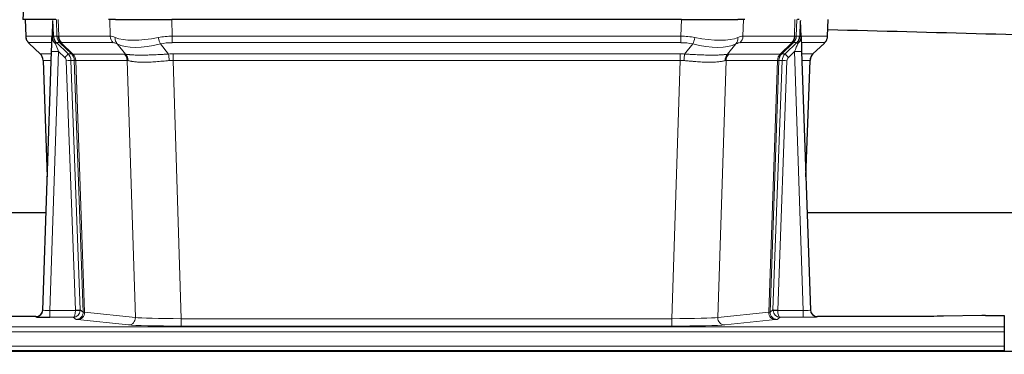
# Model space of a CAD drawing. Header units: inches. Extents: x 0 to 20790, y -12 to 14700.
# Tile 58 of 132: x 3150 to 3566, y 12007 to 12148. Entities that reach past the tile are written whole.
import ezdxf

# ---------------------------------------------------------------- set-up
doc = ezdxf.new("R2010")
doc.units = ezdxf.units.IN
doc.layers.add('1', color=7, linetype='Continuous', true_color=0xffffff)
doc.layers.add('254', color=7, linetype='Continuous', true_color=0xffffff)
doc.styles.add('latin_extended', font='simplex.shx')
doc.dimstyles.get("Standard").update_dxf_attribs({"dimtxt": 0.18, "dimasz": 0.18, "dimexe": 0.18, "dimexo": 0.0625, "dimgap": 0.09, "dimtad": 0, "dimtih": 1, "dimtoh": 1, "dimdec": 4, "dimzin": 0, "dimdsep": 46, "dimtxsty": 'Standard', "dimcen": 0.09, "dimadec": 0, "dimazin": 0, "dimtfac": 1, "dimtdec": 4, "dimtofl": 0, "dimtmove": 0, "dimatfit": 3, "dimfxl": 1, "dimtolj": 1, "dimtzin": 0, "dimarcsym": 0})

# ---------------------------------------------------------------- blocks, each defined once
blk = doc.blocks.new('_U1')
at = {"layer": '254', "color": 3, "linetype": 'Continuous', "lineweight": 13, "transparency": 16777216}
for p, q in [((1623.11, 12324.55), (1623.11, 8470.57)), ((7857.62, 10337.89), (7857.62, 8470.57)), ((1745.61, 8505.57), (7735.12, 8505.57))]:
    blk.add_line(p, q, dxfattribs=at)
at = {"layer": '254', "color": 3, "transparency": 16777216}
for points in [[(1745.61, 8525.98), (1745.61, 8485.15), (1623.11, 8505.57)], [(7735.12, 8485.15), (7735.12, 8525.98), (7857.62, 8505.57)]]:
    blk.add_solid(points, dxfattribs=at)
at = {"layer": 'Defpoints', "color": 0, "transparency": 16777216}
for p in [(1623.11, 12359.55), (7857.62, 10372.89), (7857.62, 8505.57)]:
    blk.add_point(p, dxfattribs=at)
at = {"layer": '254', "color": 2, "lineweight": 13, "transparency": 16777216, "insert": (4524.53, 8689.32), "char_height": 122.5, "attachment_point": 1, "style": 'latin_extended'}
blk.add_mtext('\\A1;6235', dxfattribs=at)

msp = doc.modelspace()

# ---------------------------------------------------------------- linework, layer by layer
at = {"layer": '1', "color": 2, "linetype": 'Continuous', "lineweight": 25}
for p, q in [((3151.461, 12155.245), (3151.081, 12148.086)), ((3164.215, 12148.086), (3151.097, 12148.086)), ((3152.021, 12148.086), (3152.27, 12141.075)), ((3163.635, 12147.655), (3163.408, 12140.925)), ((3164.999, 12148.086), (3164.215, 12148.086)), ((3190.149, 12148.086), (3187.254, 12148.086)), ((3190.149, 12148.086), (3214.007, 12148.086)), ((3429.231, 12148.086), (3214.007, 12148.086)), ((3429.231, 12148.086), (3453.089, 12148.086)), ((3455.984, 12148.086), (3453.089, 12148.086)), ((3479.023, 12148.086), (3478.239, 12148.086)), ((3479.83, 12140.925), (3479.603, 12147.655)), ((3490.968, 12141.075), (3491.217, 12148.086)), ((3163.408, 12140.925), (3163.406, 12140.875)), ((3479.832, 12140.875), (3479.83, 12140.925)), ((3153.683, 12138.07), (3158.471, 12133.512)), ((3484.818, 12133.561), (3489.556, 12138.07)), ((3159.51, 12025.231), (3163.198, 12134.607)), ((3480.04, 12134.607), (3483.728, 12025.231)), ((3159.631, 12130.856), (3161.41, 12081.583)), ((3481.828, 12081.583), (3483.607, 12130.856)), ((3160.899, 12066.355), (3046.119, 12066.355)), ((3650.912, 12066.355), (3482.394, 12066.355)), ((3159.502, 12025.096), (3159.51, 12025.231)), ((3483.728, 12025.231), (3483.736, 12025.096)), ((3156.522, 12022.465), (3131.619, 12022.465)), ((3516.619, 12022.465), (3486.716, 12022.465)), ((3556.163, 12022.874), (3539.998, 12022.629)), ((3557.662, 12022.884), (3565.619, 12022.884)), ((3565.619, 12022.884), (3565.619, 12018.111)), ((3565.619, 12018.111), (3565.619, 12016.042)), ((3565.619, 12016.042), (3565.619, 12010.016)), ((4052.119, 12007.691), (2836.119, 12007.691)), ((3077.619, 12008.086), (3565.619, 12008.086)), ((3565.619, 12010.016), (3565.619, 12008.086)), ((3565.619, 12008.086), (3565.619, 12007.691))]:
    msp.add_line(p, q, dxfattribs=at)
at = {"layer": '1', "color": 110, "linetype": 'Continuous', "lineweight": 13}
for p, q in [((3151.478, 12155.243), (3151.097, 12148.086)), ((3152.038, 12148.086), (3152.286, 12141.091)), ((3165.484, 12141.091), (3165.241, 12148.086)), ((3166.026, 12148.086), (3166.269, 12141.091)), ((3188.016, 12141.091), (3187.825, 12148.086)), ((3214.007, 12148.086), (3214.198, 12141.091)), ((3429.04, 12141.091), (3429.231, 12148.086)), ((3455.413, 12148.086), (3455.222, 12141.091)), ((3476.969, 12141.091), (3477.212, 12148.086)), ((3477.997, 12148.086), (3477.754, 12141.091)), ((3490.953, 12141.091), (3491.2, 12148.086)), ((3152.286, 12141.091), (3163.413, 12141.091)), ((3164.022, 12141.091), (3165.484, 12141.091)), ((3166.269, 12141.091), (3188.016, 12141.091)), ((3214.198, 12138.354), (3214.198, 12141.091)), ((3214.198, 12141.091), (3429.04, 12141.091)), ((3429.04, 12138.354), (3429.04, 12141.091)), ((3455.222, 12141.091), (3476.969, 12141.091)), ((3477.754, 12141.091), (3479.216, 12141.091)), ((3479.825, 12141.091), (3490.953, 12141.091)), ((3163.323, 12138.354), (3153.504, 12138.354)), ((3153.599, 12138.162), (3158.412, 12133.581)), ((3166.702, 12138.354), (3165.267, 12138.354)), ((3165.267, 12138.354), (3170.195, 12133.604)), ((3171.631, 12133.598), (3166.74, 12138.342)), ((3167.286, 12138.342), (3172.231, 12133.545)), ((3189.199, 12138.354), (3167.452, 12138.354)), ((3194.469, 12133.477), (3190.976, 12137.795)), ((3209.174, 12137.795), (3212.628, 12133.527)), ((3429.04, 12138.354), (3214.198, 12138.354)), ((3430.611, 12133.527), (3434.064, 12137.795)), ((3452.263, 12137.795), (3448.769, 12133.477)), ((3475.786, 12138.354), (3454.039, 12138.354)), ((3471.007, 12133.545), (3475.953, 12138.342)), ((3476.498, 12138.342), (3471.607, 12133.598)), ((3473.044, 12133.604), (3477.971, 12138.354)), ((3477.971, 12138.354), (3476.536, 12138.354)), ((3489.734, 12138.354), (3479.915, 12138.354)), ((3484.826, 12133.581), (3489.639, 12138.162)), ((3158.425, 12133.604), (3163.165, 12133.604)), ((3166.197, 12134.611), (3162.503, 12025.069)), ((3168.806, 12132.095), (3166.197, 12134.611)), ((3170.195, 12133.604), (3171.606, 12133.604)), ((3172.231, 12133.545), (3193.966, 12133.545)), ((3214.54, 12130.865), (3214.54, 12133.603)), ((3214.54, 12133.603), (3428.698, 12133.603)), ((3428.698, 12130.865), (3428.698, 12133.603)), ((3449.272, 12133.545), (3471.007, 12133.545)), ((3471.632, 12133.604), (3473.044, 12133.604)), ((3477.042, 12134.611), (3474.432, 12132.095)), ((3480.736, 12025.069), (3477.042, 12134.611)), ((3480.074, 12133.604), (3484.813, 12133.604)), ((3163.072, 12130.869), (3159.643, 12130.869)), ((3159.643, 12130.869), (3161.416, 12081.756)), ((3173.309, 12025.165), (3169.418, 12130.728)), ((3171.415, 12130.869), (3175.306, 12025.306)), ((3172.824, 12130.869), (3171.415, 12130.869)), ((3176.535, 12024.409), (3172.824, 12130.869)), ((3173.408, 12130.825), (3177.12, 12024.295)), ((3195.148, 12130.825), (3173.414, 12130.825)), ((3198.605, 12022.049), (3195.148, 12130.825)), ((3214.54, 12130.865), (3218.014, 12021.58)), ((3428.698, 12130.865), (3214.54, 12130.865)), ((3425.224, 12021.58), (3428.698, 12130.865)), ((3448.09, 12130.825), (3444.633, 12022.049)), ((3469.825, 12130.825), (3448.09, 12130.825)), ((3466.118, 12024.295), (3469.831, 12130.825)), ((3470.414, 12130.869), (3466.703, 12024.409)), ((3467.932, 12025.306), (3471.823, 12130.869)), ((3473.821, 12130.728), (3469.929, 12025.165)), ((3471.823, 12130.869), (3470.414, 12130.869)), ((3483.595, 12130.869), (3480.166, 12130.869)), ((3481.822, 12081.756), (3483.595, 12130.869)), ((3162.503, 12025.069), (3173.308, 12025.069)), ((3162.503, 12025.069), (3162.503, 12022.175)), ((3175.306, 12025.306), (3176.535, 12024.409)), ((3177.12, 12024.295), (3198.605, 12022.049)), ((3444.633, 12022.049), (3466.118, 12024.295)), ((3466.703, 12024.409), (3467.932, 12025.306)), ((3469.931, 12025.069), (3480.736, 12025.069)), ((3480.736, 12025.069), (3480.736, 12022.175)), ((3156.512, 12022.333), (3156.522, 12022.465)), ((3162.503, 12022.175), (3172.345, 12022.175)), ((3173.538, 12021.303), (3172.345, 12022.175)), ((3195.697, 12018.932), (3174.212, 12021.179)), ((3218.014, 12021.58), (3218.014, 12018.476)), ((3218.014, 12021.58), (3425.224, 12021.58)), ((3425.224, 12021.58), (3425.224, 12018.476)), ((3469.026, 12021.179), (3447.541, 12018.932)), ((3470.894, 12022.175), (3469.7, 12021.303)), ((3480.736, 12022.175), (3470.894, 12022.175)), ((3486.716, 12022.465), (3486.727, 12022.333)), ((3077.619, 12018.111), (3565.619, 12018.111)), ((3077.619, 12016.042), (3565.619, 12016.042)), ((3425.224, 12018.476), (3218.014, 12018.476)), ((3077.619, 12010.016), (3565.619, 12010.016))]:
    msp.add_line(p, q, dxfattribs=at)
for centre, major_axis, ratio, start_param, end_param in [((3156.281, 12141.231), (0, 4), 0.9993908, 1.6057029, 2.3736478), ((3162.025, 12141.022), (-1.999, -0.077), 0.1036431, 2.3309857, 3.1065184), ((3169.479, 12141.231), (0, 4), 0.9993908, 1.6057029, 2.3736478), ((3193.279, 12118.231), (-27.808, 22.856), 0.0163197, 6.2307106, 6.2626907), ((3169.517, 12141.219), (1.703, 3.619), 0.9971774, 2.0444506, 2.8128075), ((3192.128, 12151.321), (26.658, 10.191), 0.0473724, 3.1922144, 3.3375655), ((3193.279, 12118.231), (-27.661, 22.629), 0.1172121, 6.1415193, 6.1734995), ((3169.982, 12141.219), (-0.603, 3.954), 0.9772749, 1.4578558, 2.2262127), ((3170.148, 12141.231), (0, 4), 0.9702957, 1.6057029, 2.3736478), ((3191.895, 12141.231), (0, 4), 0.9702957, 1.6057029, 2.3736478), ((3214.848, 12118.231), (-27.492, 22.639), 0.1155218, 5.9182109, 6.1390417), ((3193.672, 12140.672), (1.736, 3.604), 0.8689501, 2.008197, 2.795133), ((3213.945, 12151.321), (26.677, 8.186), 0.3267204, 3.5164364, 4.4002733), ((3214.848, 12118.231), (-26.983, 1.545), 0.8452785, 4.7847941, 5.0056249), ((3209.174, 12140.672), (-0.881, 3.902), 0.2224052, 1.5615969, 2.3485329), ((3428.39, 12118.231), (26.983, 1.545), 0.8452785, 1.2775604, 1.4983912), ((3434.064, 12140.672), (-0.881, -3.902), 0.2224052, 0.7930597, 1.5799958), ((3429.293, 12151.321), (-26.677, 8.186), 0.3267204, 1.882912, 2.7667489), ((3449.566, 12140.672), (1.736, -3.604), 0.8689501, 0.3464596, 1.1333957), ((3428.39, 12118.231), (27.492, 22.639), 0.1155218, 0.1441436, 0.3649744), ((3451.343, 12141.231), (0, -4), 0.9702957, 0.7679449, 1.5358897), ((3473.09, 12141.231), (0, -4), 0.9702957, 0.7679449, 1.5358897), ((3473.256, 12141.219), (-0.603, -3.954), 0.9772749, 0.9153799, 1.6837369), ((3473.721, 12141.219), (1.703, -3.619), 0.9971774, 0.3287851, 1.0971421), ((3473.759, 12141.231), (0, -4), 0.9993908, 0.7679449, 1.5358897), ((3449.96, 12118.231), (27.661, 22.629), 0.117212, 0.1096858, 0.141666), ((3451.11, 12151.321), (-26.658, 10.191), 0.0473724, 2.9456198, 3.0909709), ((3449.96, 12118.231), (27.808, 22.856), 0.0163198, 0.0204947, 0.0524751), ((3481.213, 12141.022), (-1.999, 0.077), 0.1036431, 0.0350743, 0.8106069), ((3486.957, 12141.231), (0, 4), 0.9993908, 3.9095375, 4.6774824), ((3177.319, 12115.354), (-23.826, 22.997), 0.016839, 6.265741, 6.3949638), ((3163.292, 12137.57), (-1.583, -1.222), 0.0276319, 2.3426468, 3.1139303), ((3163.879, 12136.915), (-1.388, -1.44), 0.0242285, 2.3413968, 3.1173399), ((3166.197, 12134.681), (-1.856, 4.567), 0.0053314, 0.7881854, 1.5839148), ((3168.044, 12141.231), (-3.533, 1.889), 0.9978057, 1.1483085, 1.2948088), ((3190.502, 12115.354), (-23.81, 22.996), 0.0168486, 6.2337622, 6.2657424), ((3192.128, 12151.321), (25.449, 12.923), 0.0600246, 3.1865743, 3.3319254), ((3190.583, 12115.354), (-23.636, 22.829), 0.1185161, 6.161087, 6.1930671), ((3212.152, 12115.354), (-23.46, 22.829), 0.1194803, 5.9401815, 6.1610123), ((3213.945, 12151.321), (25.873, 10.634), 0.4068526, 3.4799804, 4.3638173), ((3214.848, 12115.354), (-16.721, 16.271), 0.9721633, 5.4982631, 5.7190939), ((3428.39, 12115.354), (16.721, 16.271), 0.9721633, 0.5640914, 0.7849223), ((3429.293, 12151.321), (-25.873, 10.634), 0.4068526, 1.919368, 2.8032049), ((3431.087, 12115.354), (23.46, 22.829), 0.1194803, 0.122173, 0.3430038), ((3452.656, 12115.354), (23.636, 22.829), 0.1185162, 0.0901183, 0.1220985), ((3451.11, 12151.321), (-25.449, 12.923), 0.0600246, 2.9512599, 3.096611), ((3452.736, 12115.354), (23.81, 22.997), 0.0168486, 0.0174428, 0.049423), ((3477.042, 12134.681), (1.856, 4.567), 0.0053314, 4.6992705, 5.4949999), ((3475.194, 12141.231), (3.533, 1.889), 0.9978056, 4.988374, 5.1348744), ((3479.359, 12136.915), (1.388, -1.44), 0.0242285, 3.1658454, 3.9417885), ((3479.946, 12137.57), (1.583, -1.222), 0.0276319, 3.169255, 3.9405385), ((3465.919, 12115.354), (23.826, 22.997), 0.016839, 6.1714068, 6.3006297), ((3183.293, 12109.587), (-24.879, 24.014), 0.016827, 6.2657537, 6.3097783), ((3155.648, 12130.727), (0, -4), 0.9993908, 1.606401, 2.3736478), ((3166.197, 12134.506), (2.998, -0.101), 0.0348797, 1.5719726, 3.1427689), ((3168.806, 12132.165), (-1.388, -1.44), 0.0242285, 1.5456675, 3.1173399), ((3167.418, 12130.657), (-1.703, 1.052), 0.998638, 3.7311374, 4.4983841), ((3167.418, 12130.727), (-2.83, 2.828), 0.9993905, 3.9625957, 4.7298424), ((3168.829, 12130.727), (0, -4), 0.9993908, 1.606401, 2.3736478), ((3196.443, 12109.586), (-24.848, 24.014), 0.0168509, 6.2432976, 6.2657509), ((3168.855, 12130.721), (-1.442, -3.731), 0.998056, 1.9750302, 2.7420583), ((3169.529, 12130.668), (-0.019, -4), 0.9702844, 1.6145674, 2.378208), ((3169.535, 12130.668), (0, -4), 0.9702957, 1.6100662, 2.3736478), ((3191.27, 12130.668), (0, -4), 0.9702957, 1.6100662, 2.3736478), ((3218.031, 12109.436), (-24.592, 23.931), 0.1189226, 6.0865623, 6.1615802), ((3191.773, 12130.6), (-0.926, -3.891), 0.9457602, 1.8333412, 2.5978993), ((3215.33, 12109.603), (-17.528, 16.98), 0.9676454, 5.4983404, 5.578188), ((3212.628, 12130.649), (0.32, -3.987), 0.0824896, 1.6016287, 2.3703401), ((3427.908, 12109.603), (17.528, 16.98), 0.9676454, 0.7049946, 0.7848421), ((3430.611, 12130.649), (0.32, 3.987), 0.0824896, 0.7712526, 1.5399639), ((3451.465, 12130.6), (-0.926, 3.891), 0.9457602, 0.5436933, 1.3082514), ((3451.968, 12130.668), (0, 4), 0.9702957, 0.7679449, 1.5315264), ((3425.207, 12109.436), (24.592, 23.931), 0.1189226, 0.1216051, 0.196623), ((3473.703, 12130.668), (0, 4), 0.9702957, 0.7679449, 1.5315264), ((3473.709, 12130.668), (-0.019, 4), 0.9702844, 0.7633847, 1.5270253), ((3474.384, 12130.721), (-1.442, 3.731), 0.998056, 0.3995344, 1.1665625), ((3474.409, 12130.727), (0, 4), 0.9993908, 0.7679449, 1.5351916), ((3446.794, 12109.586), (24.848, 24.014), 0.0168508, 0.0174343, 0.0398874), ((3475.82, 12130.727), (2.83, 2.828), 0.9993905, 1.5533429, 2.3205896), ((3474.432, 12132.165), (1.388, -1.44), 0.0242285, 3.1658454, 4.7375178), ((3475.82, 12130.657), (1.703, 1.052), 0.998638, 1.7848011, 2.5520478), ((3477.042, 12134.506), (2.998, 0.101), 0.0348797, 6.2820091, 7.8528054), ((3487.59, 12130.727), (0, -4), 0.9993908, 3.9095375, 4.6767843), ((3459.945, 12109.587), (24.879, 24.014), 0.016827, 6.2565923, 6.3006169), ((3169.418, 12130.798), (-1.999, -0.074), 0.0348758, 1.5695108, 3.106687), ((3193.667, 12106.709), (-20.849, 24.157), 0.0182435, 6.2485255, 6.2709786), ((3215.335, 12106.559), (-20.559, 24.143), 0.1188179, 6.1116391, 6.1866571), ((3215.33, 12106.726), (-2.819, 24.028), 0.8253154, 6.1813941, 6.2612416), ((3427.908, 12106.726), (2.819, 24.028), 0.8253154, 0.0219437, 0.1017912), ((3427.903, 12106.559), (20.559, 24.143), 0.1188179, 0.0965282, 0.1715462), ((3449.571, 12106.709), (20.849, 24.158), 0.0182434, 0.0122067, 0.0346596), ((3473.821, 12130.798), (1.999, -0.074), 0.0348758, 3.1764983, 4.7136745), ((3462.722, 12106.709), (20.882, 24.158), 0.0154016, 6.2548756, 6.2989002), ((3156.512, 12025.332), (-2.991, 0.235), 0.9996552, 1.6492063, 3.1415821), ((3162.515, 12025.332), (3.005, 0.103), 0.0869619, 3.134501, 4.7052973), ((3172.345, 12025.174), (0.028, 3), 0.3214645, 3.1707908, 4.6805006), ((3172.345, 12025.174), (0.98, 2.84), 0.9849493, 3.4786225, 4.9883323), ((3172.309, 12025.131), (-0.606, 0.798), 0.9977278, 4.003291, 4.0990564), ((3173.308, 12025.139), (1.997, -0.118), 0.0348391, 4.7144422, 6.2458161), ((3173.309, 12025.235), (1.999, 0.074), 0.0348758, 4.7111034, 6.2482796), ((3173.538, 12024.302), (-1.769, -2.423), 0.9990158, 0.6312732, 2.2367485), ((3174.212, 12024.178), (-0.312, -2.984), 0.969741, 0.1074293, 1.71115), ((3172.309, 12025.2), (-0.383, 2.976), 0.9995818, 4.5239897, 4.6197551), ((3196.538, 12024.324), (-20.016, 0.105), 0.0266879, 0.0359631, 0.2452873), ((3469.026, 12024.178), (0.312, -2.984), 0.969741, 4.5720353, 6.175756), ((3446.701, 12024.324), (20.016, 0.105), 0.0266879, 6.037898, 6.2472222), ((3469.7, 12024.302), (1.769, -2.423), 0.9990158, 4.0464368, 5.6519121), ((3470.929, 12025.2), (0.383, 2.976), 0.9995817, 1.6634249, 1.7591904), ((3469.929, 12025.235), (1.999, -0.074), 0.0348758, 3.1764983, 4.7136745), ((3469.931, 12025.139), (-1.997, -0.118), 0.0348391, 0.0373692, 1.5687431), ((3470.894, 12025.174), (-0.98, 2.84), 0.9849493, 1.294853, 2.8045628), ((3470.929, 12025.131), (0.606, 0.798), 0.9977275, 2.1838943, 2.2796598), ((3470.894, 12025.174), (-0.028, 3), 0.3214645, 1.6026847, 3.1123946), ((3480.723, 12025.332), (-3.005, 0.103), 0.0869619, 1.577888, 3.1486843), ((3486.727, 12025.332), (-2.991, -0.235), 0.9996552, 0.0000105, 1.4923863), ((3196.538, 12021.325), (-23.014, 0), 0.0261612, 0.0358052, 0.2451294), ((3195.697, 12021.931), (-0.312, -2.984), 0.969741, 0.1074293, 1.71115), ((3218.02, 12022.077), (-20.013, 0.095), 0.0248544, 0.2452138, 1.5705958), ((3425.218, 12022.077), (20.013, 0.095), 0.0248544, 4.7125895, 6.0379715), ((3447.541, 12021.931), (0.312, -2.984), 0.969741, 4.5720353, 6.175756), ((3446.701, 12021.325), (23.014, 0), 0.0261612, 6.0380559, 6.2473801), ((3480.723, 12022.333), (-6.003, 0), 0.0262109, 1.5728579, 3.1436542), ((3218.02, 12019.078), (23.012, 0), 0.0261647, 3.3867297, 4.7121117), ((3425.218, 12019.078), (-23.012, 0), 0.0261647, 1.5710736, 2.8964556)]:
    msp.add_ellipse(centre, major_axis=major_axis, ratio=ratio, start_param=start_param, end_param=end_param, dxfattribs=at)
at = {"layer": '1', "color": 2, "linetype": 'Continuous', "lineweight": 25}
for centre, major_axis, ratio, start_param, end_param in [((3163.198, 12134.782), (0.227, 6.726), 0.0008736, 4.686473, 5.8457525), ((3480.04, 12134.782), (-0.227, 6.726), 0.0008736, 0.4374328, 1.5967123), ((3486.862, 12141.039), (3.174, -2.434), 0.9869112, 6.1322815, 6.2830018), ((3155.635, 12130.703), (3.886, 0.947), 0.998973, 6.0801535, 6.8477658), ((3487.603, 12130.703), (-3.886, 0.947), 0.998973, 5.7186048, 6.4862172), ((3180.516, 12106.709), (-20.882, 24.158), 0.0154016, 6.2674704, 6.3114951), ((3156.522, 12025.469), (0.15, 3), 0.998739, 3.1914798, 4.7286497), ((3486.716, 12025.469), (-0.15, 3), 0.998739, 1.5545356, 3.0917055), ((3162.515, 12022.333), (6.003, 0), 0.0262109, 3.1395311, 4.7103274), ((3557.665, 12022.805), (-3, 0), 0.0262223, 4.7133912, 5.2365954)]:
    msp.add_ellipse(centre, major_axis=major_axis, ratio=ratio, start_param=start_param, end_param=end_param, dxfattribs=at)
for points in [[(3163.635, 12147.655), (3163.672, 12147.658), (3163.73, 12147.666), (3163.755, 12147.673), (3163.759, 12147.677)], [(3479.48, 12147.677), (3479.483, 12147.673), (3479.508, 12147.666), (3479.566, 12147.658), (3479.603, 12147.655)]]:
    msp.add_open_spline(points, degree=3, dxfattribs=at)
at = {"layer": '1', "color": 110, "linetype": 'Continuous', "lineweight": 13}
for points, knots in [([(3163.759, 12147.677), (3163.764, 12147.542), (3163.77, 12147.406), (3163.782, 12147.135), (3163.787, 12146.999), (3163.805, 12146.59), (3163.816, 12146.317), (3163.838, 12145.771), (3163.849, 12145.497), (3163.871, 12144.948), (3163.882, 12144.673), (3163.904, 12144.124), (3163.915, 12143.848), (3163.937, 12143.298), (3163.947, 12143.022), (3163.98, 12142.195), (3164.001, 12141.644), (3164.022, 12141.091)], [0, 0, 0, 0, 0.0625, 0.0625, 0.125, 0.125, 0.25, 0.25, 0.375, 0.375, 0.5, 0.5, 0.625, 0.625, 0.75, 0.75, 1, 1, 1, 1]), ([(3479.216, 12141.091), (3479.237, 12141.643), (3479.258, 12142.195), (3479.301, 12143.298), (3479.323, 12143.848), (3479.356, 12144.673), (3479.367, 12144.948), (3479.389, 12145.497), (3479.4, 12145.771), (3479.422, 12146.318), (3479.434, 12146.591), (3479.451, 12146.999), (3479.456, 12147.135), (3479.468, 12147.407), (3479.474, 12147.542), (3479.48, 12147.677)], [0, 0, 0, 0, 0.25, 0.25, 0.5, 0.5, 0.625, 0.625, 0.75, 0.75, 0.875, 0.875, 0.9375, 0.9375, 1, 1, 1, 1]), ([(3194.469, 12133.477), (3194.615, 12133.457), (3194.779, 12133.435), (3195.143, 12133.388), (3195.344, 12133.364), (3195.618, 12133.334), (3195.674, 12133.328), (3195.789, 12133.316), (3195.847, 12133.31), (3196.024, 12133.293), (3196.147, 12133.281), (3196.527, 12133.247), (3196.796, 12133.226), (3197.367, 12133.186), (3197.668, 12133.168), (3198.302, 12133.137), (3198.636, 12133.123), (3199.16, 12133.107), (3199.339, 12133.102), (3199.614, 12133.096), (3199.707, 12133.095), (3199.847, 12133.092), (3199.894, 12133.091), (3199.989, 12133.09), (3200.416, 12133.084), (3200.857, 12133.082), (3201.664, 12133.084), (3202.493, 12133.092), (3203.365, 12133.111), (3204.26, 12133.137), (3204.718, 12133.152), (3205.304, 12133.174), (3205.422, 12133.179), (3205.66, 12133.188), (3205.779, 12133.193), (3206.139, 12133.208), (3206.379, 12133.219), (3207.104, 12133.252), (3207.592, 12133.276), (3208.576, 12133.325), (3209.072, 12133.35), (3210.073, 12133.402), (3210.578, 12133.428), (3211.596, 12133.479), (3212.11, 12133.504), (3212.628, 12133.527)], [0, 0, 0, 0, 0.0625, 0.0625, 0.125, 0.125, 0.140625, 0.140625, 0.15625, 0.15625, 0.1875, 0.1875, 0.25, 0.25, 0.3125, 0.3125, 0.375, 0.375, 0.40625, 0.40625, 0.421875, 0.421875, 0.4296875, 0.4296875, 0.4375, 0.5, 0.5, 0.5625, 0.625, 0.625, 0.6875, 0.6875, 0.703125, 0.703125, 0.71875, 0.71875, 0.75, 0.75, 0.8125, 0.8125, 0.875, 0.875, 0.9375, 0.9375, 1, 1, 1, 1]), ([(3430.611, 12133.527), (3431.129, 12133.504), (3431.644, 12133.479), (3432.669, 12133.428), (3433.179, 12133.402), (3433.814, 12133.369), (3433.94, 12133.362), (3434.194, 12133.349), (3434.32, 12133.343), (3434.696, 12133.323), (3434.946, 12133.311), (3435.687, 12133.274), (3436.174, 12133.25), (3437.133, 12133.207), (3437.605, 12133.187), (3438.534, 12133.151), (3438.99, 12133.136), (3439.664, 12133.117), (3439.887, 12133.112), (3440.218, 12133.104), (3440.327, 12133.102), (3440.491, 12133.099), (3440.546, 12133.098), (3440.654, 12133.096), (3441.141, 12133.088), (3441.609, 12133.083), (3442.415, 12133.082), (3443.193, 12133.086), (3443.916, 12133.102), (3444.611, 12133.124), (3444.945, 12133.137), (3445.346, 12133.157), (3445.425, 12133.161), (3445.581, 12133.17), (3445.659, 12133.174), (3445.887, 12133.188), (3446.035, 12133.197), (3446.465, 12133.227), (3446.733, 12133.249), (3447.235, 12133.294), (3447.468, 12133.318), (3447.9, 12133.365), (3448.098, 12133.389), (3448.46, 12133.435), (3448.624, 12133.457), (3448.769, 12133.477)], [0, 0, 0, 0, 0.0625, 0.0625, 0.125, 0.125, 0.140625, 0.140625, 0.15625, 0.15625, 0.1875, 0.1875, 0.25, 0.25, 0.3125, 0.3125, 0.375, 0.375, 0.40625, 0.40625, 0.421875, 0.421875, 0.4296875, 0.4296875, 0.4375, 0.5, 0.5, 0.5625, 0.625, 0.625, 0.6875, 0.6875, 0.703125, 0.703125, 0.71875, 0.71875, 0.75, 0.75, 0.8125, 0.8125, 0.875, 0.875, 0.9375, 0.9375, 1, 1, 1, 1]), ([(3173.408, 12130.825), (3173.257, 12130.824), (3173.134, 12130.827), (3172.947, 12130.84), (3172.882, 12130.851), (3172.845, 12130.865)], [0, 0, 0, 0, 0.5, 0.5, 1, 1, 1, 1]), ([(3212.946, 12130.799), (3212.458, 12130.754), (3211.974, 12130.709), (3211.014, 12130.62), (3210.539, 12130.576), (3209.596, 12130.491), (3209.13, 12130.45), (3208.204, 12130.372), (3207.746, 12130.336), (3207.064, 12130.285), (3206.838, 12130.269), (3206.501, 12130.247), (3206.388, 12130.239), (3206.165, 12130.225), (3206.054, 12130.218), (3205.503, 12130.185), (3205.071, 12130.163), (3204.228, 12130.127), (3203.404, 12130.099), (3202.618, 12130.088), (3201.851, 12130.087), (3201.478, 12130.091), (3201.069, 12130.1), (3201.023, 12130.101), (3200.933, 12130.104), (3200.888, 12130.105), (3200.754, 12130.109), (3200.488, 12130.118), (3200.23, 12130.129), (3199.725, 12130.154), (3199.403, 12130.176), (3198.786, 12130.225), (3198.492, 12130.254), (3197.931, 12130.317), (3197.665, 12130.352), (3197.287, 12130.408), (3197.165, 12130.428), (3196.987, 12130.458), (3196.928, 12130.468), (3196.813, 12130.488), (3196.756, 12130.498), (3196.479, 12130.55), (3196.273, 12130.593), (3195.895, 12130.679), (3195.723, 12130.722), (3195.567, 12130.765)], [0, 0, 0, 0, 0.0625, 0.0625, 0.125, 0.125, 0.1875, 0.1875, 0.25, 0.25, 0.28125, 0.28125, 0.296875, 0.296875, 0.3125, 0.3125, 0.375, 0.375, 0.4375, 0.5, 0.5, 0.5625, 0.5625, 0.5703125, 0.5703125, 0.578125, 0.578125, 0.59375, 0.625, 0.625, 0.6875, 0.6875, 0.75, 0.75, 0.8125, 0.8125, 0.84375, 0.84375, 0.859375, 0.859375, 0.875, 0.875, 0.9375, 0.9375, 1, 1, 1, 1]), ([(3447.671, 12130.765), (3447.515, 12130.722), (3447.343, 12130.679), (3446.968, 12130.594), (3446.765, 12130.551), (3446.327, 12130.469), (3446.092, 12130.43), (3445.592, 12130.355), (3445.327, 12130.32), (3444.904, 12130.272), (3444.76, 12130.256), (3444.537, 12130.235), (3444.461, 12130.228), (3444.309, 12130.214), (3444.232, 12130.208), (3443.843, 12130.176), (3443.521, 12130.155), (3442.851, 12130.121), (3442.157, 12130.095), (3441.415, 12130.087), (3440.65, 12130.088), (3440.255, 12130.093), (3439.797, 12130.104), (3439.746, 12130.105), (3439.644, 12130.108), (3439.592, 12130.109), (3439.437, 12130.113), (3439.126, 12130.123), (3438.811, 12130.135), (3438.176, 12130.163), (3437.746, 12130.185), (3436.872, 12130.237), (3436.428, 12130.267), (3435.526, 12130.333), (3435.068, 12130.369), (3434.371, 12130.428), (3434.137, 12130.448), (3433.783, 12130.479), (3433.665, 12130.489), (3433.427, 12130.51), (3433.308, 12130.521), (3432.712, 12130.575), (3432.232, 12130.619), (3431.266, 12130.709), (3430.781, 12130.754), (3430.292, 12130.799)], [0, 0, 0, 0, 0.0625, 0.0625, 0.125, 0.125, 0.1875, 0.1875, 0.25, 0.25, 0.28125, 0.28125, 0.296875, 0.296875, 0.3125, 0.3125, 0.375, 0.375, 0.4375, 0.5, 0.5, 0.5625, 0.5625, 0.5703125, 0.5703125, 0.578125, 0.578125, 0.59375, 0.625, 0.625, 0.6875, 0.6875, 0.75, 0.75, 0.8125, 0.8125, 0.84375, 0.84375, 0.859375, 0.859375, 0.875, 0.875, 0.9375, 0.9375, 1, 1, 1, 1]), ([(3470.393, 12130.865), (3470.357, 12130.851), (3470.291, 12130.84), (3470.104, 12130.827), (3469.982, 12130.824), (3469.831, 12130.825)], [0, 0, 0, 0, 0.5, 0.5, 1, 1, 1, 1])]:
    msp.add_open_spline(points, degree=3, knots=knots, dxfattribs=at)
at = {"layer": '1', "color": 2, "linetype": 'Continuous', "lineweight": 25}
for points, knots in [([(3152.282, 12141.039), (3152.28, 12141.008), (3152.258, 12140.679), (3152.406, 12140.116), (3152.646, 12139.473), (3152.889, 12139.046), (3153.062, 12138.792), (3153.161, 12138.657), (3153.202, 12138.605)], [0, 0, 0, 0, 0.0267984, 0.2769207, 0.4859555, 0.6569382, 0.8419831, 1, 1, 1, 1]), ([(3163.406, 12140.875), (3163.402, 12140.754), (3163.405, 12140.516), (3163.43, 12140.283), (3163.458, 12140.11), (3163.469, 12140.052), (3163.487, 12139.966), (3163.494, 12139.938), (3163.508, 12139.881), (3163.515, 12139.853), (3163.554, 12139.713), (3163.591, 12139.605), (3163.677, 12139.395), (3163.726, 12139.293), (3163.795, 12139.169), (3163.809, 12139.145), (3163.838, 12139.097), (3163.853, 12139.072), (3163.9, 12139.001), (3163.932, 12138.954), (3163.999, 12138.864), (3164.034, 12138.819), (3164.106, 12138.733), (3164.144, 12138.69), (3164.202, 12138.627), (3164.221, 12138.606), (3164.261, 12138.565), (3164.281, 12138.544), (3164.321, 12138.502), (3164.341, 12138.481), (3164.381, 12138.437), (3164.401, 12138.415), (3164.421, 12138.391)], [0, 0, 0, 0, 0.125, 0.25, 0.25, 0.3125, 0.3125, 0.34375, 0.34375, 0.375, 0.375, 0.5, 0.5, 0.625, 0.625, 0.65625, 0.65625, 0.6875, 0.6875, 0.75, 0.75, 0.8125, 0.8125, 0.875, 0.875, 0.90625, 0.90625, 0.9375, 0.9375, 0.96875, 0.96875, 1, 1, 1, 1]), ([(3164.022, 12141.091), (3164.025, 12141.037), (3164.028, 12140.984), (3164.037, 12140.877), (3164.042, 12140.824), (3164.062, 12140.668), (3164.079, 12140.566), (3164.12, 12140.366), (3164.145, 12140.267), (3164.201, 12140.072), (3164.233, 12139.976), (3164.286, 12139.833), (3164.305, 12139.786), (3164.344, 12139.691), (3164.365, 12139.644), (3164.429, 12139.504), (3164.475, 12139.412), (3164.576, 12139.231), (3164.63, 12139.141), (3164.746, 12138.964), (3164.809, 12138.877), (3164.876, 12138.79)], [0, 0, 0, 0, 0.0625, 0.0625, 0.125, 0.125, 0.25, 0.25, 0.375, 0.375, 0.5, 0.5, 0.5625, 0.5625, 0.625, 0.625, 0.75, 0.75, 0.875, 0.875, 1, 1, 1, 1]), ([(3478.362, 12138.79), (3478.379, 12138.812), (3478.396, 12138.834), (3478.428, 12138.877), (3478.444, 12138.899), (3478.491, 12138.965), (3478.521, 12139.009), (3478.609, 12139.142), (3478.663, 12139.232), (3478.763, 12139.413), (3478.81, 12139.505), (3478.874, 12139.645), (3478.895, 12139.692), (3478.934, 12139.786), (3478.953, 12139.834), (3479.006, 12139.977), (3479.037, 12140.073), (3479.094, 12140.267), (3479.118, 12140.366), (3479.159, 12140.566), (3479.176, 12140.668), (3479.196, 12140.824), (3479.201, 12140.877), (3479.21, 12140.984), (3479.214, 12141.037), (3479.216, 12141.091)], [0, 0, 0, 0, 0.03125, 0.03125, 0.0625, 0.0625, 0.125, 0.125, 0.25, 0.25, 0.375, 0.375, 0.4375, 0.4375, 0.5, 0.5, 0.625, 0.625, 0.75, 0.75, 0.875, 0.875, 0.9375, 0.9375, 1, 1, 1, 1]), ([(3478.818, 12138.391), (3478.837, 12138.415), (3478.857, 12138.437), (3478.897, 12138.48), (3478.917, 12138.502), (3478.957, 12138.544), (3478.977, 12138.564), (3479.017, 12138.606), (3479.036, 12138.627), (3479.094, 12138.69), (3479.131, 12138.732), (3479.204, 12138.819), (3479.238, 12138.863), (3479.305, 12138.953), (3479.337, 12138.999), (3479.384, 12139.07), (3479.399, 12139.094), (3479.428, 12139.143), (3479.442, 12139.168), (3479.512, 12139.291), (3479.561, 12139.394), (3479.647, 12139.604), (3479.684, 12139.713), (3479.723, 12139.853), (3479.73, 12139.881), (3479.744, 12139.938), (3479.751, 12139.966), (3479.77, 12140.052), (3479.78, 12140.109), (3479.808, 12140.283), (3479.833, 12140.516), (3479.836, 12140.754), (3479.832, 12140.875)], [0, 0, 0, 0, 0.03125, 0.03125, 0.0625, 0.0625, 0.09375, 0.09375, 0.125, 0.125, 0.1875, 0.1875, 0.25, 0.25, 0.3125, 0.3125, 0.34375, 0.34375, 0.375, 0.375, 0.5, 0.5, 0.625, 0.625, 0.65625, 0.65625, 0.6875, 0.6875, 0.75, 0.75, 0.875, 1, 1, 1, 1]), ([(3490.036, 12138.605), (3490.094, 12138.673), (3490.221, 12138.856), (3490.472, 12139.238), (3490.777, 12139.92), (3490.982, 12140.571), (3490.951, 12140.983), (3490.945, 12141.039)], [0, 0, 0, 0, 0.2255282, 0.4356233, 0.6511466, 0.9537437, 1, 1, 1, 1]), ([(3491.09, 12143.925), (3535.624, 12142.744), (3586.094, 12141.406), (3636.565, 12140.067), (3642.502, 12139.91)], [0, 0, 0, 0, 0.8823669, 1, 1, 1, 1]), ([(3164.421, 12138.391), (3164.491, 12138.304), (3164.564, 12138.219), (3164.676, 12138.095), (3164.715, 12138.054), (3164.792, 12137.973), (3164.831, 12137.933), (3164.871, 12137.894)], [0, 0, 0, 0, 0.5, 0.5, 0.75, 0.75, 1, 1, 1, 1]), ([(3478.367, 12137.894), (3478.407, 12137.933), (3478.446, 12137.973), (3478.524, 12138.054), (3478.562, 12138.095), (3478.674, 12138.219), (3478.747, 12138.304), (3478.818, 12138.391)], [0, 0, 0, 0, 0.25, 0.25, 0.5, 0.5, 1, 1, 1, 1]), ([(3539.998, 12022.629), (3536.465, 12022.575), (3532.663, 12022.534), (3524.78, 12022.479), (3520.7, 12022.465), (3516.619, 12022.465)], [0, 0, 0, 0, 0.5, 0.5, 1, 1, 1, 1])]:
    msp.add_open_spline(points, degree=3, knots=knots, dxfattribs=at)
at = {"layer": '1', "color": 110, "linetype": 'Continuous', "lineweight": 13}
for points in [[(3171.631, 12133.598), (3171.666, 12133.586), (3171.801, 12133.566), (3172.063, 12133.551), (3172.226, 12133.545)], [(3471.012, 12133.545), (3471.175, 12133.551), (3471.437, 12133.566), (3471.572, 12133.586), (3471.607, 12133.598)]]:
    msp.add_open_spline(points, degree=3, dxfattribs=at)
for points, weights in [([(3172.226, 12133.545), (3172.229, 12133.545), (3172.231, 12133.545)], [0.4999999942, 0.5000000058, 0.4999999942]), ([(3471.007, 12133.545), (3471.009, 12133.545), (3471.012, 12133.545)], [0.500000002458, 0.499999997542, 0.500000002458]), ([(3173.414, 12130.825), (3173.411, 12130.825), (3173.408, 12130.825)], [0.500000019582, 0.499999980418, 0.500000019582]), ([(3469.831, 12130.825), (3469.828, 12130.825), (3469.825, 12130.825)], [0.500000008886, 0.499999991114, 0.500000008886])]:
    msp.add_rational_spline(points, weights, degree=2, dxfattribs=at)

# ---------------------------------------------------------------- dimensions: what is measured, and where the dimension line sits
at = {"layer": '254', "color": 2, "linetype": 'Continuous', "lineweight": 13}
dim = msp.add_linear_dim(base=(7857.619, 8505.565), p1=(1623.113, 12359.55), p2=(7857.619, 10372.893), dimstyle='Standard', override={"dimscale": 35, "dimtxt": 3.5, "dimasz": 3.5, "dimexe": 1, "dimexo": 1, "dimgap": 1.75, "dimtad": 1, "dimtih": 1, "dimtoh": 0, "dimdec": 0, "dimlfac": 1, "dimzin": 8, "dimdsep": 46, "dimlunit": 2, "dimtxsty": 'latin_extended', "dimsah": 1, "dimse1": 0, "dimse2": 0, "dimsd1": 0, "dimsd2": 0, "dimclrd": 3, "dimclre": 3, "dimclrt": 2, "dimtol": 0, "dimtm": -0.1, "dimtfac": 0.714286, "dimtdec": 3, "dimtofl": 1, "dimtmove": 0, "dimtzin": 8, "dimlwd": 13, "dimlwe": 13}, dxfattribs=at)
dim.commit()
dim.dimension.update_dxf_attribs({"geometry": '_U1', "text_midpoint": (4740.366, 8505.565), "dimtype": 160})

doc.saveas('drawing.dxf')
